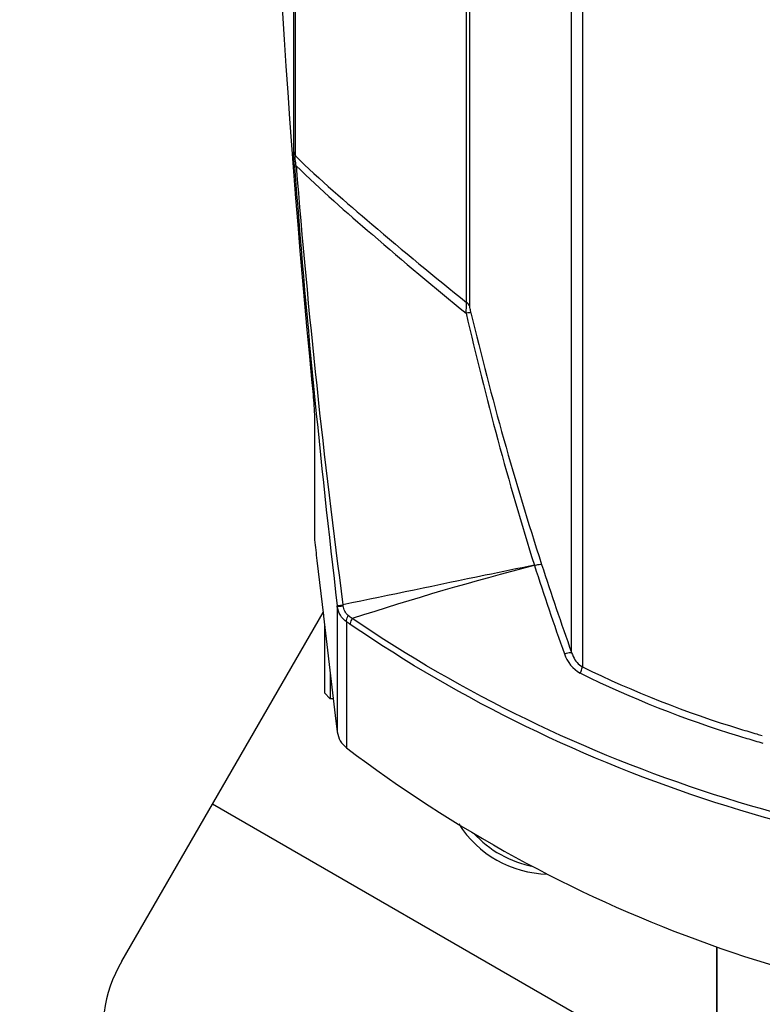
# Model space of a CAD drawing. Header units: millimetres. Extents: x 0 to 420, y 0 to 297.
# Tile 6 of 256: x 50 to 62, y 55 to 72. Entities that reach past the tile are written whole.
import ezdxf

# ---------------------------------------------------------------- set-up
doc = ezdxf.new("R2010")
doc.units = ezdxf.units.MM
doc.header["$LTSCALE"] = 23.1
doc.header["$PDMODE"] = 3
doc.header["$PDSIZE"] = 0.3125
doc.layers.get('0').update_dxf_attribs({"linetype": 'CONTINUOUS'})
doc.layers.get('Defpoints').update_dxf_attribs({"linetype": 'CONTINUOUS'})
doc.layers.add('03___PRT_ALL_CURVES', color=7, linetype='CONTINUOUS')
doc.layers.add('DIM_PILOTEES', color=7, linetype='CONTINUOUS')
doc.styles.get("Standard").update_dxf_attribs({"font": 'txt', "width": 0.7})
doc.dimstyles.new('DIMSTYLE_9', dxfattribs={"dimtxt": 2.5, "dimasz": 3.5, "dimexe": 2, "dimexo": 0, "dimgap": 2.5, "dimtad": 1, "dimdsep": 46, "dimtxsty": 'Standard', "dimblk": '_FILLED', "dimblk1": '_FILLED', "dimblk2": '_FILLED', "dimcen": 0.09, "dimazin": 2, "dimtp": 0.5, "dimtm": 0.5, "dimtfac": 1, "dimtofl": 0, "dimtmove": 0, "dimatfit": 3, "dimldrblk": '_FILLED', "dimfxl": 0, "dimtolj": 1, "dimarcsym": 0})

# ---------------------------------------------------------------- blocks, each defined once
blk = doc.blocks.new('_FILLED')
at = {"color": 0, "linetype": 'ByBlock'}
blk.add_solid([(0, 0), (-1, 0.1429), (-1, -0.1429)], dxfattribs=at)
blk = doc.blocks.new('*D17')
at = {"layer": 'Defpoints', "color": 0, "linetype": 'Continuous'}
for p in [(26.572, 84.38), (72.546, 83.042), (116.973, 71.138), (76.555, 37.223)]:
    blk.add_point(p, dxfattribs=at)
at = {"layer": 'DIM_PILOTEES', "color": 0, "linetype": 'Continuous', "lineweight": -2}
for p, q in [((116.973, 71.138), (115.041, 71.655)), ((76.555, 37.223), (76.38, 39.215))]:
    blk.add_line(p, q, dxfattribs=at)
blk.add_arc((72.546, 83.042), 45.994, 349.3611, 270.6389, dxfattribs=at)
at = {"layer": 'DIM_PILOTEES', "color": 0, "linetype": 'Continuous', "lineweight": -2, "xscale": 3.5, "yscale": 3.5, "zscale": 3.5}
for p, rotation in [((116.973, 71.138), 257.1805517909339), ((76.555, 37.223), 2.819448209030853)]:
    blk.add_blockref('_FILLED', p, dxfattribs=dict(at, rotation=rotation))
at = {"layer": 'DIM_PILOTEES', "color": 0, "linetype": 'Continuous', "insert": (60.103, 133.353), "char_height": 2.5, "width": 26.73214, "attachment_point": 2, "rotation": 13.8919, "line_spacing_factor": 0.9}
blk.add_mtext('\\A1;{\\ftxt;\\W0.0001;\\H0.0001;\\~}{\\ftxt;\\W7.1285714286;\\H2.5; }{\\ftxt;\\W0.0001;\\H0.0001;\\~}', dxfattribs=at)

msp = doc.modelspace()

# ---------------------------------------------------------------- linework, layer by layer
at = {"color": 7, "linetype": 'Continuous'}
for p, q in [((59.271, 105.3), (59.271, 60.7837)), ((59.0896, 61.0245), (59.0896, 105.0592)), ((57.3687, 66.8833), (57.3687, 99.1993)), ((57.3131, 66.9518), (57.3131, 99.1308)), ((54.3871, 69.5027), (54.3871, 96.5808)), ((54.4146, 69.4335), (54.4146, 96.65)), ((54.7408, 64.9274), (54.7408, 62.931)), ((54.779, 62.5842), (54.8897, 61.6497)), ((51.4759, 55.7997), (54.8835, 61.702)), ((55.1249, 61.8002), (55.1234, 61.8126)), ((55.1249, 61.8002), (55.1249, 59.6797)), ((55.2227, 61.8171), (55.2206, 61.8317)), ((54.8897, 61.6498), (54.8912, 61.6373)), ((54.8897, 61.6497), (54.8913, 61.6369)), ((54.8912, 61.6373), (55.0563, 60.2454)), ((55.2799, 61.543), (55.2799, 59.4115)), ((54.9061, 61.5121), (54.9061, 60.3419)), ((55.0061, 60.669), (55.0061, 60.2419)), ((54.9061, 60.3419), (55.0061, 60.2419)), ((55.0567, 60.2419), (55.0061, 60.2419)), ((55.056, 60.2478), (55.1018, 59.8618)), ((61.0237, 53.8321), (53.0108, 58.4584)), ((61.5461, 45.7733), (61.5461, 56.0409))]:
    msp.add_line(p, q, dxfattribs=at)
for centre, radius, start, end in [((234.3782, 83.0397), 180.5275, 180.992153, 185.546061), ((235.7071, 83.1284), 181.8374, 184.374266, 186.731966), ((194.2776, 80.3925), 140.2903, 184.549325, 187.602687), ((112.7263, 79.4776), 56.8599, 192.91394, 197.37106), ((112.2054, 79.8609), 56.359, 193.42578, 197.9241), ((238.9179, 83.0419), 185.2719, 186.23161, 186.339511), ((70.8097, 14.3767), 49.6791, 104.39264, 108.09672), ((105.7694, 77.6738), 49.6831, 197.787, 199.60601), ((105.5322, 77.6702), 49.3355, 197.88848, 199.71846), ((53.1403, 58.2821), 3.9001, 55.58707, 56.72867), ((51.8081, 57.1603), 5.6959, 51.18474, 52.06526), ((67.1904, 76.9315), 17.9852, 243.87517, 253.05949), ((67.195, 76.8149), 17.9948, 243.75366, 252.939), ((238.9179, 83.0419), 185.2719, 187.187312, 187.244071), ((67.2718, 77.1792), 18.2459, 253.04149, 253.94027), ((55.5217, 59.7302), 0.4, 187.24407, 232.81085), ((67.2758, 77.0591), 18.252, 252.92157, 253.82001), ((67.2816, 77.079), 18.2728, 253.81991, 254.26596), ((67.2769, 77.1967), 18.2641, 253.94017, 254.24032), ((69.1822, 77.7344), 23, 232.81085, 266.66932), ((58.7173, 59.0898), 1.8165, 212.22331, 268.85419), ((58.7752, 59.19), 1.8178, 222.27081, 259.38458), ((53.5543, 54.5997), 2.4, 150, 236.26767)]:
    msp.add_arc(centre, radius, start, end, dxfattribs=at)
for points, knots in [([(54.3994, 69.2595), (54.3976, 69.2826), (54.3919, 69.3636), (54.3871, 69.4447), (54.3871, 69.5027)], [0, 0, 0, 0, 0.2865993, 1, 1, 1, 1]), ([(54.4293, 69.2651), (54.4263, 69.2811), (54.4173, 69.3365), (54.408, 69.3939), (54.4146, 69.4335)], [0, 0, 0, 0, 0.2882306, 1, 1, 1, 1]), ([(54.4146, 69.4335), (54.8297, 69.029), (55.7934, 68.1966), (56.7714, 67.3834), (57.3131, 66.9518)], [0, 0, 0, 0, 0.4555731, 1, 1, 1, 1]), ([(54.3994, 69.2595), (54.4002, 69.2601), (54.4105, 69.2625), (54.4203, 69.2639), (54.4293, 69.2651)], [0, 0, 0, 0, 0.0994988, 1, 1, 1, 1]), ([(54.4293, 69.2651), (54.842, 68.8589), (55.7991, 68.0236), (56.7679, 67.2041), (57.3045, 66.7702)], [0, 0, 0, 0, 0.4562471, 1, 1, 1, 1]), ([(57.3045, 66.7702), (57.3053, 66.7877), (57.308, 66.8482), (57.3107, 66.9088), (57.3131, 66.9518)], [0, 0, 0, 0, 0.2887999, 1, 1, 1, 1]), ([(57.3866, 66.7752), (57.3842, 66.7851), (57.3763, 66.8208), (57.3687, 66.857), (57.3687, 66.8833)], [0, 0, 0, 0, 0.280664, 1, 1, 1, 1]), ([(57.3866, 66.7752), (57.3772, 66.7781), (57.3489, 66.7758), (57.322, 66.7729), (57.3045, 66.7702)], [0, 0, 0, 0, 0.3565964, 1, 1, 1, 1]), ([(54.6957, 65.5925), (54.7085, 65.4608), (54.7267, 65.2394), (54.7408, 65.0174), (54.7408, 64.9274)], [0, 0, 0, 0, 0.5951478, 1, 1, 1, 1]), ([(58.4597, 62.5016), (58.4858, 62.5066), (58.5253, 62.5126), (58.5681, 62.5208), (58.5818, 62.5161)], [0, 0, 0, 0, 0.647211, 1, 1, 1, 1]), ([(58.4597, 62.5016), (58.1826, 62.4458), (57.1025, 62.2248), (56.0235, 61.9978), (55.2206, 61.8317)], [0, 0, 0, 0, 0.256308, 1, 1, 1, 1]), ([(55.1234, 61.8126), (55.1299, 61.8199), (55.168, 61.8192), (55.1975, 61.8284), (55.2206, 61.8317)], [0, 0, 0, 0, 0.2949165, 1, 1, 1, 1]), ([(55.1249, 61.8002), (55.1325, 61.8063), (55.1688, 61.8056), (55.1995, 61.8139), (55.2227, 61.8171)], [0, 0, 0, 0, 0.293817, 1, 1, 1, 1]), ([(55.2799, 61.543), (55.2791, 61.5499), (55.2811, 61.5884), (55.2962, 61.6246), (55.3097, 61.6527)], [0, 0, 0, 0, 0.1832718, 1, 1, 1, 1]), ([(55.3445, 61.4997), (55.3445, 61.5059), (55.3498, 61.5407), (55.3651, 61.5729), (55.3783, 61.5983)], [0, 0, 0, 0, 0.1781736, 1, 1, 1, 1]), ([(68.3045, 57.4354), (66.001, 57.5153), (61.4314, 58.3016), (57.252, 60.3229), (55.3783, 61.5983)], [0, 0, 0, 0, 0.5041924, 1, 1, 1, 1]), ([(68.3959, 57.3023), (66.0697, 57.3746), (61.4523, 58.1591), (57.2327, 60.2059), (55.3445, 61.4997)], [0, 0, 0, 0, 0.5041584, 1, 1, 1, 1]), ([(58.9668, 61.0026), (58.9927, 61.0103), (59.0324, 61.0192), (59.0755, 61.0287), (59.0896, 61.0245)], [0, 0, 0, 0, 0.6471429, 1, 1, 1, 1]), ([(59.0896, 61.0245), (59.0972, 61.0006), (59.133, 60.906), (59.2026, 60.8182), (59.271, 60.7837)], [0, 0, 0, 0, 0.2464542, 1, 1, 1, 1]), ([(59.2371, 60.6753), (59.2417, 60.6862), (59.2553, 60.7214), (59.2683, 60.7578), (59.271, 60.7837)], [0, 0, 0, 0, 0.3123244, 1, 1, 1, 1])]:
    msp.add_open_spline(points, degree=3, knots=knots, dxfattribs=at)
for points in [[(54.3871, 69.5027), (54.3899, 69.478), (54.4, 69.4535), (54.4146, 69.4335)], [(57.3687, 66.8833), (57.3576, 66.9105), (57.3369, 66.9345), (57.3131, 66.9518)], [(55.2799, 61.543), (55.1969, 61.5989), (55.1376, 61.7009), (55.1249, 61.8002)], [(55.3097, 61.6527), (55.2608, 61.6908), (55.2314, 61.7557), (55.2227, 61.8171)], [(58.9668, 61.0026), (59.0143, 60.8693), (59.1102, 60.7379), (59.2371, 60.6753)]]:
    msp.add_open_spline(points, degree=3, dxfattribs=at)
at = {"layer": '03___PRT_ALL_CURVES', "color": 4, "linetype": 'Continuous'}
msp.add_line((61.5461, 56.0409), (61.5461, 54.4419), dxfattribs=at)

# ---------------------------------------------------------------- dimensions: what is measured, and where the dimension line sits
at = {"layer": 'DIM_PILOTEES', "color": 2, "linetype": 'Continuous'}
dim = msp.add_angular_dim_3p(base=(26.5717, 84.3796), center=(72.5461, 83.0419), p1=(116.9726, 71.1378), p2=(76.5547, 37.2231), text='{\\ftxt;\\W0.0001;\\H0.0001;\\~}{\\ftxt;\\W7.1285714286;\\H2.5; }{\\ftxt;\\W0.0001;\\H0.0001;\\~}', dimstyle='DIMSTYLE_9', dxfattribs=at)
dim.commit()
dim.dimension.update_dxf_attribs({"geometry": '*D17', "text_midpoint": (61.5033, 127.6903), "dimtype": 165})

doc.saveas('drawing.dxf')
